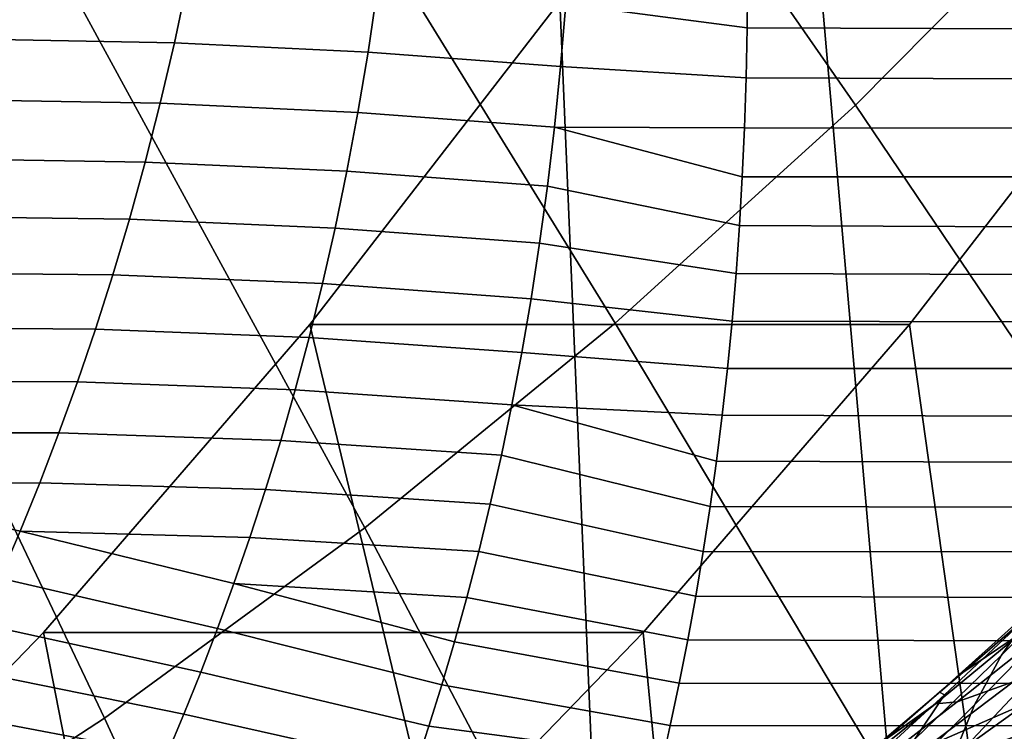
# Model space of a CAD drawing. Header units: metres. Extents: x -248 to 28, y -28 to 28.
# Tile 46 of 256: x -200.13 to -197.6, y -13.85 to -12.02. Entities that reach past the tile are written whole.
import ezdxf

# ---------------------------------------------------------------- set-up
doc = ezdxf.new("R2010")
doc.units = ezdxf.units.M
doc.layers.add('solid_10_061_053_XXX', color=7, linetype='CONTINUOUS')

msp = doc.modelspace()

# ---------------------------------------------------------------- linework, layer by layer
at = {"layer": 'solid_10_061_053_XXX'}
for points in [[(-198.142136, -11.111199, 166.4599), (-197.770432, -15.382627, 166.324615), (-197.023758, -14.487888, 166.052841), (-197.589844, -10.211597, 166.258881)], [(-197.981827, -12.243542, 181.521042), (-197.39389, -11.649803, 181.307037), (-198.373795, -10.395039, 182.283432), (-198.898407, -10.924828, 182.47438)], [(-200.618164, -12.329133, 183.100311), (-200.022141, -11.893201, 182.883377), (-200.837219, -10.441004, 183.728821), (-201.360474, -10.823707, 183.919266)], [(-198.59816, -12.80372, 181.745361), (-197.981827, -12.243542, 181.521042), (-198.898407, -10.924828, 182.47438), (-199.448364, -11.424671, 182.674545)], [(-198.740326, -11.977294, 166.677628), (-198.560883, -16.23399, 166.612305), (-197.770432, -15.382627, 166.324615), (-198.142136, -11.111199, 166.4599)], [(-199.241196, -13.328806, 181.979401), (-198.59816, -12.80372, 181.745361), (-199.448364, -11.424671, 182.674545), (-200.022141, -11.893201, 182.883377)], [(-197.102203, -13.545173, 180.511063), (-196.451767, -12.888314, 180.274323), (-197.39389, -11.649803, 181.307037), (-197.981827, -12.243542, 181.521042)], [(-198.258759, -11.78251, 138.226212), (-110.240021, -11.873689, 106.304588), (-109.998123, -12.43291, 106.969185), (-198.258453, -11.914295, 138.392395)], [(-198.714355, -11.818997, 138.418076), (-198.258453, -11.914295, 138.392395), (-198.259644, -12.044646, 138.561783), (-198.725388, -11.983986, 138.631683)], [(-199.909164, -13.817357, 182.222534), (-199.241196, -13.328806, 181.979401), (-200.022141, -11.893201, 182.883377), (-200.618164, -12.329133, 183.100311)], [(-199.696442, -11.924545, 138.740005), (-199.730255, -12.083754, 138.95163), (-200.229507, -12.0739, 138.967163), (-200.185638, -11.914198, 138.757904)], [(-199.209167, -11.947833, 138.697891), (-199.232834, -12.107257, 138.911621), (-199.730255, -12.083754, 138.95163), (-199.696442, -11.924545, 138.740005)], [(-198.259644, -12.044646, 138.561783), (-198.258453, -11.914295, 138.392395), (-109.998123, -12.43291, 106.969185)], [(-198.725388, -11.983986, 138.631683), (-198.738815, -12.144336, 138.847244), (-199.232834, -12.107257, 138.911621), (-199.209167, -11.947833, 138.697891)], [(-197.201111, -11.97713, 170.906189), (-197.843109, -12.80669, 171.139862), (-199.382034, -12.806499, 166.911194), (-198.740326, -11.977294, 166.677628)], [(-198.740326, -11.977294, 166.677628), (-199.382034, -12.806499, 166.911194), (-198.560883, -16.23399, 166.612305)], [(-197.319733, -16.532423, 170.949371), (-197.843109, -12.80669, 171.139862), (-197.201111, -11.97713, 170.906189)], [(-198.738815, -12.144336, 138.847244), (-198.725388, -11.983986, 138.631683), (-198.259644, -12.044646, 138.561783), (-198.262329, -12.173706, 138.734665)], [(-198.262329, -12.173706, 138.734665), (-198.259644, -12.044646, 138.561783), (-109.998123, -12.43291, 106.969185)], [(-199.730255, -12.083754, 138.95163), (-199.766449, -12.238763, 139.165039), (-200.275772, -12.229614, 139.178238), (-200.229507, -12.0739, 138.967163)], [(-199.232834, -12.107257, 138.911621), (-199.258835, -12.262287, 139.127121), (-199.766449, -12.238763, 139.165039), (-199.730255, -12.083754, 138.95163)], [(-198.738815, -12.144336, 138.847244), (-198.754532, -12.300113, 139.06459), (-199.258835, -12.262287, 139.127121), (-199.232834, -12.107257, 138.911621)], [(-198.754532, -12.300113, 139.06459), (-198.738815, -12.144336, 138.847244), (-198.262329, -12.173706, 138.734665), (-198.26651, -12.301304, 138.910873)], [(-198.26651, -12.301304, 138.910873), (-198.262329, -12.173706, 138.734665), (-109.998123, -12.43291, 106.969185)], [(-199.766449, -12.238763, 139.165039), (-199.804901, -12.389652, 139.380142), (-200.324326, -12.381427, 139.391037), (-200.275772, -12.229614, 139.178238)], [(-199.258835, -12.262287, 139.127121), (-199.287064, -12.412994, 139.344299), (-199.804901, -12.389652, 139.380142), (-199.766449, -12.238763, 139.165039)], [(-197.784058, -14.164906, 180.759247), (-197.102203, -13.545173, 180.511063), (-197.981827, -12.243542, 181.521042), (-198.59816, -12.80372, 181.745361)], [(-198.754532, -12.300113, 139.06459), (-198.772446, -12.451379, 139.283615), (-199.287064, -12.412994, 139.344299), (-199.258835, -12.262287, 139.127121)], [(-198.754532, -12.300113, 139.06459), (-198.272202, -12.42756, 139.090683), (-198.279419, -12.552572, 139.274353), (-198.772446, -12.451379, 139.283615)], [(-198.754532, -12.300113, 139.06459), (-198.26651, -12.301304, 138.910873), (-198.272202, -12.42756, 139.090683)], [(-198.272202, -12.42756, 139.090683), (-198.26651, -12.301304, 138.910873), (-109.998123, -12.43291, 106.969185)], [(-200.60025, -14.268037, 182.474075), (-199.909164, -13.817357, 182.222534), (-200.618164, -12.329133, 183.100311), (-201.234818, -12.731271, 183.324753)], [(-199.804901, -12.389652, 139.380142), (-199.845474, -12.536505, 139.596848), (-200.375031, -12.529427, 139.605499), (-200.324326, -12.381427, 139.391037)], [(-199.287064, -12.412994, 139.344299), (-199.317383, -12.559455, 139.563049), (-199.845474, -12.536505, 139.596848), (-199.804901, -12.389652, 139.380142)], [(-198.772446, -12.451379, 139.283615), (-198.792419, -12.598205, 139.504181), (-199.317383, -12.559455, 139.563049), (-199.287064, -12.412994, 139.344299)], [(-198.272202, -12.42756, 139.090683), (-109.998123, -12.43291, 106.969185), (-109.745522, -12.950061, 107.663208), (-198.279419, -12.552572, 139.274353)], [(-198.772446, -12.451379, 139.283615), (-198.279419, -12.552572, 139.274353), (-198.288147, -12.676155, 139.461716), (-198.792419, -12.598205, 139.504181)], [(-199.845474, -12.536505, 139.596848), (-199.888046, -12.679401, 139.815094), (-200.42775, -12.673701, 139.821579), (-200.375031, -12.529427, 139.605499)], [(-199.317383, -12.559455, 139.563049), (-199.349686, -12.701744, 139.783264), (-199.888046, -12.679401, 139.815094), (-199.845474, -12.536505, 139.596848)], [(-198.792419, -12.598205, 139.504181), (-198.814362, -12.740659, 139.726181), (-199.349686, -12.701744, 139.783264), (-199.317383, -12.559455, 139.563049)], [(-198.288147, -12.676155, 139.461716), (-198.279419, -12.552572, 139.274353), (-109.745522, -12.950061, 107.663208)], [(-198.792419, -12.598205, 139.504181), (-198.288147, -12.676155, 139.461716), (-198.298401, -12.798452, 139.653152), (-198.814362, -12.740659, 139.726181)], [(-199.888046, -12.679401, 139.815094), (-199.932495, -12.818425, 140.03479), (-200.482346, -12.814339, 140.039215), (-200.42775, -12.673701, 139.821579)], [(-199.349686, -12.701744, 139.783264), (-199.38385, -12.839939, 140.004852), (-199.932495, -12.818425, 140.03479), (-199.888046, -12.679401, 139.815094)], [(-198.298401, -12.798452, 139.653152), (-198.288147, -12.676155, 139.461716), (-109.745522, -12.950061, 107.663208)], [(-198.814362, -12.740659, 139.726181), (-198.838135, -12.878814, 139.949493), (-199.38385, -12.839939, 140.004852), (-199.349686, -12.701744, 139.783264)], [(-198.838135, -12.878814, 139.949493), (-198.814362, -12.740659, 139.726181), (-198.298401, -12.798452, 139.653152), (-198.310196, -12.919507, 139.848877)], [(-199.932495, -12.818425, 140.03479), (-199.978668, -12.953658, 140.25589), (-200.538681, -12.951425, 140.258377), (-200.482346, -12.814339, 140.039215)], [(-200.066177, -13.597368, 167.160187), (-199.392731, -17.039385, 166.91507), (-198.560883, -16.23399, 166.612305), (-199.382034, -12.806499, 166.911194)], [(-197.843109, -12.80669, 171.139862), (-198.526993, -13.59726, 171.388779), (-200.066177, -13.597368, 167.160187), (-199.382034, -12.806499, 166.911194)], [(-198.495468, -14.745813, 181.018173), (-197.784058, -14.164906, 180.759247), (-198.59816, -12.80372, 181.745361), (-199.241196, -13.328806, 181.979401)], [(-197.319733, -16.532423, 170.949371), (-198.166885, -17.321259, 171.257706), (-198.526993, -13.59726, 171.388779), (-197.843109, -12.80669, 171.139862)], [(-198.310196, -12.919507, 139.848877), (-198.298401, -12.798452, 139.653152), (-109.745522, -12.950061, 107.663208)], [(-199.38385, -12.839939, 140.004852), (-199.419708, -12.974119, 140.227737), (-199.978668, -12.953658, 140.25589), (-199.932495, -12.818425, 140.03479)], [(-198.838135, -12.878814, 139.949493), (-198.863602, -13.012741, 140.174011), (-199.419708, -12.974119, 140.227737), (-199.38385, -12.839939, 140.004852)], [(-198.863602, -13.012741, 140.174011), (-198.838135, -12.878814, 139.949493), (-198.310196, -12.919507, 139.848877), (-198.323502, -13.039131, 140.048752)], [(-198.310196, -12.919507, 139.848877), (-109.745522, -12.950061, 107.663208), (-109.483055, -13.423394, 108.384323), (-198.323502, -13.039131, 140.048752)], [(-199.978668, -12.953658, 140.25589), (-200.026398, -13.085182, 140.478317), (-200.596603, -13.085044, 140.479019), (-200.538681, -12.951425, 140.258377)], [(-199.419708, -12.974119, 140.227737), (-199.457138, -13.10436, 140.451843), (-200.026398, -13.085182, 140.478317), (-199.978668, -12.953658, 140.25589)], [(-198.863602, -13.012741, 140.174011), (-198.890625, -13.142515, 140.399658), (-199.457138, -13.10436, 140.451843), (-199.419708, -12.974119, 140.227737)], [(-198.863602, -13.012741, 140.174011), (-198.338318, -13.157466, 140.253174), (-198.35463, -13.274484, 140.462357), (-198.890625, -13.142515, 140.399658)], [(-198.863602, -13.012741, 140.174011), (-198.323502, -13.039131, 140.048752), (-198.338318, -13.157466, 140.253174)], [(-198.338318, -13.157466, 140.253174), (-198.323502, -13.039131, 140.048752), (-109.483055, -13.423394, 108.384323)], [(-200.026398, -13.085182, 140.478317), (-200.075562, -13.213076, 140.702057), (-200.655945, -13.21528, 140.701141), (-200.596603, -13.085044, 140.479019)], [(-199.457138, -13.10436, 140.451843), (-199.495987, -13.230739, 140.677078), (-200.075562, -13.213076, 140.702057), (-200.026398, -13.085182, 140.478317)], [(-198.890625, -13.142515, 140.399658), (-198.919052, -13.268209, 140.626297), (-199.495987, -13.230739, 140.677078), (-199.457138, -13.10436, 140.451843)], [(-198.890625, -13.142515, 140.399658), (-198.35463, -13.274484, 140.462357), (-198.372421, -13.390011, 140.676178), (-198.919052, -13.268209, 140.626297)], [(-198.35463, -13.274484, 140.462357), (-198.338318, -13.157466, 140.253174), (-109.483055, -13.423394, 108.384323)], [(-200.177505, -13.458287, 141.153214), (-200.716537, -13.342211, 140.924698), (-200.655945, -13.21528, 140.701141), (-200.125992, -13.337419, 140.927017)], [(-200.075562, -13.213076, 140.702057), (-200.125992, -13.337419, 140.927017), (-200.655945, -13.21528, 140.701141)], [(-199.495987, -13.230739, 140.677078), (-199.536102, -13.353332, 140.903397), (-200.125992, -13.337419, 140.927017), (-200.075562, -13.213076, 140.702057)], [(-198.919052, -13.268209, 140.626297), (-198.948761, -13.389898, 140.853882), (-199.536102, -13.353332, 140.903397), (-199.495987, -13.230739, 140.677078)], [(-198.919052, -13.268209, 140.626297), (-198.372421, -13.390011, 140.676178), (-198.391586, -13.504116, 140.894989), (-198.948761, -13.389898, 140.853882)], [(-198.372421, -13.390011, 140.676178), (-198.35463, -13.274484, 140.462357), (-109.483055, -13.423394, 108.384323)], [(-199.619476, -13.587461, 141.359009), (-200.177505, -13.458287, 141.153214), (-200.125992, -13.337419, 140.927017), (-199.577332, -13.472215, 141.130722)], [(-199.536102, -13.353332, 140.903397), (-199.577332, -13.472215, 141.130722), (-200.125992, -13.337419, 140.927017)], [(-199.234451, -15.286304, 181.28714), (-198.495468, -14.745813, 181.018173), (-199.241196, -13.328806, 181.979401), (-199.909164, -13.817357, 182.222534)], [(-197.530869, -13.549751, 161.432755), (-197.312744, -13.340941, 161.48027), (-197.388199, -13.439649, 161.858902), (-197.606735, -13.65568, 161.820343)], [(-198.948761, -13.389898, 140.853882), (-198.979568, -13.507655, 141.082291), (-199.577332, -13.472215, 141.130722), (-199.536102, -13.353332, 140.903397)], [(-198.948761, -13.389898, 140.853882), (-198.391586, -13.504116, 140.894989), (-198.412155, -13.616725, 141.118958), (-198.979568, -13.507655, 141.082291)], [(-198.372421, -13.390011, 140.676178), (-109.483055, -13.423394, 108.384323), (-109.211624, -13.851306, 109.130074), (-198.391586, -13.504116, 140.894989)], [(-197.554916, -13.598398, 160.151474), (-197.337143, -13.414299, 160.22644), (-197.485229, -13.509444, 160.611511), (-197.70549, -13.700457, 160.545654)], [(-197.606735, -13.65568, 161.820343), (-197.388199, -13.439649, 161.858902), (-197.456909, -13.559092, 162.23616), (-197.676254, -13.783302, 162.206223)], [(-199.662399, -13.699141, 141.588196), (-200.22995, -13.575754, 141.380569), (-200.177505, -13.458287, 141.153214), (-199.619476, -13.587461, 141.359009)], [(-199.043869, -13.731658, 141.541351), (-199.619476, -13.587461, 141.359009), (-199.577332, -13.472215, 141.130722), (-199.011322, -13.621551, 141.311478)], [(-198.979568, -13.507655, 141.082291), (-199.011322, -13.621551, 141.311478), (-199.577332, -13.472215, 141.130722)], [(-198.979568, -13.507655, 141.082291), (-198.412155, -13.616725, 141.118958), (-198.434052, -13.72764, 141.347946), (-199.011322, -13.621551, 141.311478)], [(-198.412155, -13.616725, 141.118958), (-198.391586, -13.504116, 140.894989), (-109.211624, -13.851306, 109.130074)], [(-197.70549, -13.700457, 160.545654), (-197.485229, -13.509444, 160.611511), (-197.547653, -13.554801, 161.01712), (-197.766068, -13.751006, 160.961075)], [(-197.102203, -13.545173, 180.511063), (-197.784058, -14.164906, 180.759247), (-197.007233, -15.506329, 179.717545), (-196.260803, -14.827907, 179.445877)], [(-197.752823, -13.757744, 161.384857), (-197.530869, -13.549751, 161.432755), (-197.606735, -13.65568, 161.820343), (-197.829163, -13.871248, 161.781281)], [(-197.766068, -13.751006, 160.961075), (-197.547653, -13.554801, 161.01712), (-197.530869, -13.549751, 161.432755), (-197.752823, -13.757744, 161.384857)], [(-197.456909, -13.559092, 162.23616), (-197.515564, -13.696929, 162.613022), (-197.735931, -13.93024, 162.591415), (-197.676254, -13.783302, 162.206223)], [(-197.576492, -13.72468, 159.210709), (-197.360901, -13.558228, 159.304108), (-197.504242, -13.603979, 159.715088), (-197.720627, -13.775791, 159.631699)], [(-198.526993, -13.59726, 171.388779), (-199.250824, -14.346618, 171.652222), (-200.789856, -14.346565, 167.423599), (-200.066177, -13.597368, 167.160187)], [(-200.789856, -14.346565, 167.423599), (-200.26358, -17.796543, 167.23204), (-199.392731, -17.039385, 166.91507), (-200.066177, -13.597368, 167.160187)], [(-199.705887, -13.807324, 141.818253), (-200.283127, -13.689892, 141.609085), (-200.22995, -13.575754, 141.380569), (-199.662399, -13.699141, 141.588196)], [(-199.077011, -13.838045, 141.771835), (-199.662399, -13.699141, 141.588196), (-199.619476, -13.587461, 141.359009), (-199.043869, -13.731658, 141.541351)], [(-198.166885, -17.321259, 171.257706), (-199.052292, -18.061008, 171.579971), (-199.250824, -14.346618, 171.652222), (-198.526993, -13.59726, 171.388779)], [(-197.77626, -13.780965, 160.07605), (-197.554916, -13.598398, 160.151474), (-197.70549, -13.700457, 160.545654), (-197.929398, -13.890293, 160.479218)], [(-197.720627, -13.775791, 159.631699), (-197.504242, -13.603979, 159.715088), (-197.554916, -13.598398, 160.151474), (-197.77626, -13.780965, 160.07605)], [(-199.011322, -13.621551, 141.311478), (-198.434052, -13.72764, 141.347946), (-198.456985, -13.836734, 141.58194), (-199.043869, -13.731658, 141.541351)], [(-198.434052, -13.72764, 141.347946), (-198.412155, -13.616725, 141.118958), (-109.211624, -13.851306, 109.130074)], [(-197.54039, -13.777993, 158.728989), (-197.327332, -13.620346, 158.831451), (-197.576492, -13.72468, 159.210709), (-197.795303, -13.889209, 159.116714)], [(-197.829163, -13.871248, 161.781281), (-197.606735, -13.65568, 161.820343), (-197.676254, -13.783302, 162.206223), (-197.899582, -14.007421, 162.175644)], [(-199.749786, -13.912076, 142.049133), (-200.336868, -13.800768, 141.838745), (-200.283127, -13.689892, 141.609085), (-199.705887, -13.807324, 141.818253)], [(-199.110611, -13.940781, 142.002869), (-199.705887, -13.807324, 141.818253), (-199.662399, -13.699141, 141.588196), (-199.077011, -13.838045, 141.771835)], [(-197.929398, -13.890293, 160.479218), (-197.70549, -13.700457, 160.545654), (-197.766068, -13.751006, 160.961075), (-197.988159, -13.946362, 160.904419)], [(-197.515564, -13.696929, 162.613022), (-197.561646, -13.851446, 162.989777), (-197.783127, -14.094749, 162.976242), (-197.735931, -13.93024, 162.591415)], [(-197.474548, -13.829115, 158.24054), (-197.264801, -13.680129, 158.351959), (-197.54039, -13.777993, 158.728989), (-197.756485, -13.933516, 158.625854)], [(-197.795303, -13.889209, 159.116714), (-197.576492, -13.72468, 159.210709), (-197.720627, -13.775791, 159.631699), (-197.940308, -13.946023, 159.547623)], [(-199.043869, -13.731658, 141.541351), (-198.456985, -13.836734, 141.58194), (-198.474976, -13.917364, 141.760941), (-199.077011, -13.838045, 141.771835)], [(-198.456985, -13.836734, 141.58194), (-198.434052, -13.72764, 141.347946), (-109.211624, -13.851306, 109.130074)], [(-197.988159, -13.946362, 160.904419), (-197.766068, -13.751006, 160.961075), (-197.752823, -13.757744, 161.384857), (-197.978653, -13.965117, 161.336304)], [(-197.377991, -13.879599, 157.746826), (-197.172409, -13.739089, 157.867081), (-197.474548, -13.829115, 158.24054), (-197.687073, -13.975769, 158.128387)], [(-197.978653, -13.965117, 161.336304), (-197.752823, -13.757744, 161.384857), (-197.829163, -13.871248, 161.781281), (-198.055542, -14.086559, 161.741455)], [(-197.940308, -13.946023, 159.547623), (-197.720627, -13.775791, 159.631699), (-197.77626, -13.780965, 160.07605), (-198.001144, -13.962168, 159.999908)], [(-199.7939, -14.013461, 142.280792), (-200.390961, -13.908446, 142.069534), (-200.336868, -13.800768, 141.838745), (-199.749786, -13.912076, 142.049133)], [(-198.001144, -13.962168, 159.999908), (-197.77626, -13.780965, 160.07605), (-197.929398, -13.890293, 160.479218), (-198.156998, -14.079128, 160.411911)], [(-197.756485, -13.933516, 158.625854), (-197.54039, -13.777993, 158.728989), (-197.795303, -13.889209, 159.116714), (-198.017334, -14.05196, 159.02182)], [(-197.676254, -13.783302, 162.206223), (-197.735931, -13.93024, 162.591415), (-197.960403, -14.163844, 162.568985), (-197.899582, -14.007421, 162.175644)], [(-199.999008, -15.784896, 181.565414), (-199.234451, -15.286304, 181.28714), (-199.909164, -13.817357, 182.222534), (-200.60025, -14.268037, 182.474075)], [(-199.144455, -14.03993, 142.23439), (-199.749786, -13.912076, 142.049133), (-199.705887, -13.807324, 141.818253), (-199.110611, -13.940781, 142.002869)], [(-199.077011, -13.838045, 141.771835), (-198.474976, -13.917364, 141.760941), (-198.493576, -13.996828, 141.942795), (-199.110611, -13.940781, 142.002869)], [(-198.456985, -13.836734, 141.58194), (-109.211624, -13.851306, 109.130074), (-108.932144, -14.232349, 109.897942), (-198.474976, -13.917364, 141.760941)], [(-197.687073, -13.975769, 158.128387), (-197.474548, -13.829115, 158.24054), (-197.756485, -13.933516, 158.625854), (-197.975555, -14.087044, 158.52179)]]:
    msp.add_3dface(points, dxfattribs=at)

doc.saveas('drawing.dxf')
